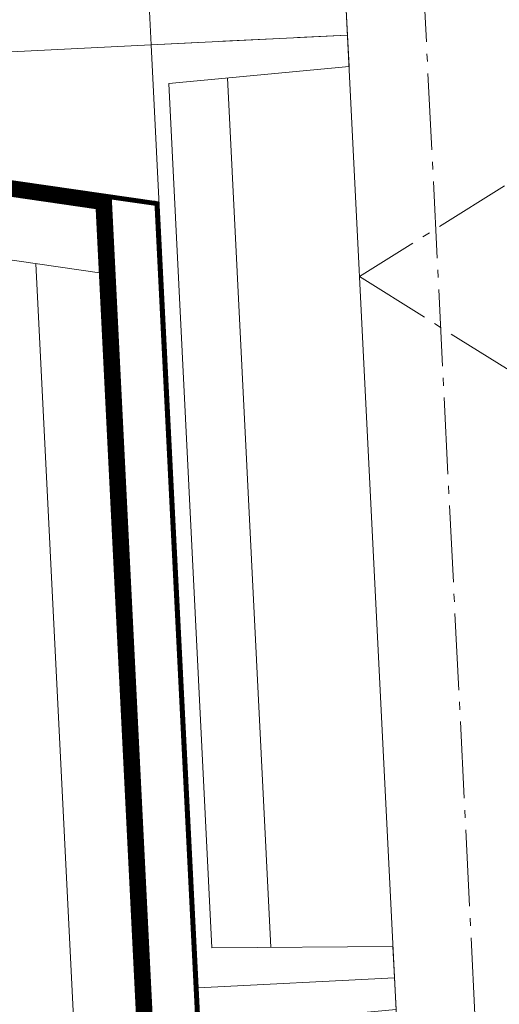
# Model space of a CAD drawing. Header units: millimetres. Extents: x -385852 to 693036, y -525006 to 444206.
# Tile 88 of 156: x 205113 to 205723, y 50375 to 51627. Entities that reach past the tile are written whole.
import ezdxf

# ---------------------------------------------------------------- set-up
doc = ezdxf.new("R2010")
doc.units = ezdxf.units.MM
for name, pattern in [('AM_DIN_G_W050', [13.75, 9.75, -1.5, 1, -1.5]), ('CARKOVANA', [5, 3, -2]), ('HIDDEN', [9.525, 6.35, -3.175])]:
    doc.linetypes.add(name, pattern=pattern)
for name, color, linetype, lineweight in [('A99_N_kce-pohl', 7, 'Continuous', 9), ('A99_N_kce-rez-ten', 4, 'Continuous', 20), ('A99_S_kce-pohl', 61, 'Continuous', 5), ('A99_S_kce-rez-sil', 7, 'Continuous', 15), ('A99_S_kce-rez-ten', 6, 'Continuous', 9)]:
    doc.layers.add(name, color=color, linetype=linetype, lineweight=lineweight)

msp = doc.modelspace()

# ---------------------------------------------------------------- linework, layer by layer
at = {"layer": 'A99_N_kce-pohl'}
msp.add_lwpolyline([(205214.5864, 51304.8311), (204735.4559, 51374.3496)], dxfattribs=at)
at = {"layer": 'A99_N_kce-rez-ten'}
msp.add_lwpolyline([(205425.8778, 45472.0982), (205133.9017, 51316.5379)], dxfattribs=at)
at = {"layer": 'A99_S_kce-pohl', "lineweight": 5}
msp.add_lwpolyline([(205395, 54300), (205845, 45300)], dxfattribs=at)
at = {"layer": 'A99_S_kce-pohl', "color": 253, "linetype": 'AM_DIN_G_W050', "lineweight": 0, "ltscale": 10}
for points in [[(205494.8752, 54304.9938), (205944.8752, 45304.9938)], [(207945, 52800), (205545, 51300)], [(205545, 51300), (207945, 49800), (205695, 48300), (207945, 47000)]]:
    msp.add_lwpolyline(points, dxfattribs=at)
at = {"layer": 'A99_S_kce-rez-sil', "lineweight": 13}
for points in [[(205589.7703, 50408.6283), (205587.7745, 50448.5784), (205357.562, 50447.09), (205302.6768, 51545.7199), (205531.8913, 51567.1834), (205529.8955, 51607.1336), (205280.2069, 51594.6597)], [(204720.9044, 51566.7181), (205280.2069, 51594.6597)], [(205589.7703, 50408.6283), (205591.7662, 50368.6781), (205362.5516, 50347.2145), (205417.4369, 49248.5847), (205647.6493, 49250.0731), (205649.6452, 49210.123), (205649.6452, 49210.123)]]:
    msp.add_lwpolyline(points, dxfattribs=at)
at = {"layer": 'A99_S_kce-rez-ten', "linetype": 'HIDDEN', "lineweight": 0, "ltscale": 10}
msp.add_lwpolyline([(205529.8955, 51607.1336), (205280.2069, 51594.6597), (205220.3321, 52793.165), (205470.0207, 52805.6389), (205472.0165, 52765.6887), (205242.8019, 52744.2252), (205297.6872, 51645.5953), (205527.8997, 51647.0838)], close=True, dxfattribs=at)
at = {"layer": 'A99_S_kce-rez-ten', "lineweight": 0}
for points in [[(205589.7703, 50408.6283), (205340.0817, 50396.1543), (205280.2069, 51594.6597), (205529.8955, 51607.1336), (205531.8913, 51567.1834), (205302.6768, 51545.7199), (205357.562, 50447.09), (205587.7745, 50448.5784)], [(205649.6452, 49210.123), (205399.9566, 49197.649), (205340.0817, 50396.1543), (205589.7703, 50408.6283), (205591.7662, 50368.6781), (205362.5516, 50347.2145), (205417.4369, 49248.5847), (205647.6493, 49250.0731)]]:
    msp.add_lwpolyline(points, close=True, dxfattribs=at)
at = {"layer": 'A99_S_kce-rez-ten', "lineweight": 5}
msp.add_lwpolyline([(205432.6313, 50447.5754), (205377.4207, 51552.7188)], dxfattribs=at)
at = {"layer": 'A99_S_kce-rez-ten', "linetype": 'CARKOVANA', "lineweight": 0, "ltscale": 15}
for points, const_width in [([(205513.6599, 45518.74), (205220.1275, 51394.9659), (204730, 51466.1505)], 20), ([(205230.368, 51401.0434), (205286.7962, 51392.8586)], 5)]:
    msp.add_lwpolyline(points, dxfattribs=dict(at, const_width=const_width))
at = {"layer": 'A99_S_kce-rez-ten', "lineweight": 0}
for points in [[(205579.581, 45602.1331), (205290.186, 51394.9088), (204723.9293, 51477.0428)], [(205523.6474, 45519.239), (205229.6733, 51403.6753), (204730, 51476.1706)], [(205503.6723, 45518.2411), (205210.5191, 51386.2441), (204730, 51455.9608)], [(205230.8074, 51403.5215), (205229.9285, 51398.5652), (205289.4683, 51389.9606)], [(205574.5873, 45601.8836), (205285.0799, 51396.395)]]:
    msp.add_lwpolyline(points, dxfattribs=at)
at = {"layer": 'A99_S_kce-rez-ten', "linetype": 'CARKOVANA', "ltscale": 15, "const_width": 5}
msp.add_lwpolyline([(205577.0842, 45602.0083), (205287.6454, 51394.7719)], dxfattribs=at)

doc.saveas('drawing.dxf')
